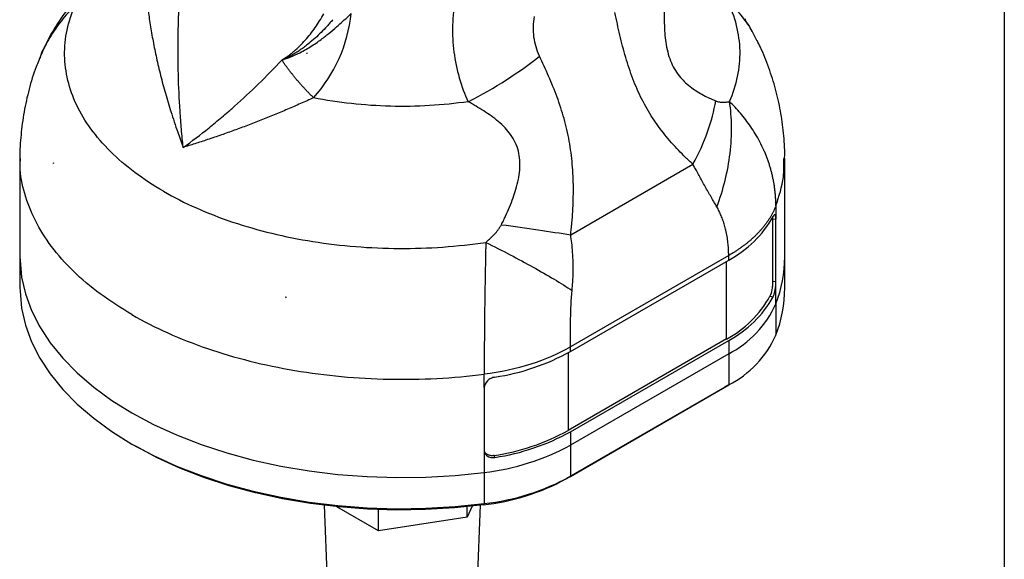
# Model space of a CAD drawing. Header units: millimetres. Extents: x 13 to 546, y 13 to 419.
# Tile 16 of 23: x 456 to 546, y 170 to 220. Entities that reach past the tile are written whole.
import ezdxf

# ---------------------------------------------------------------- set-up
doc = ezdxf.new("R2010")
doc.units = ezdxf.units.MM
doc.header["$LTSCALE"] = 2
doc.linetypes.add('SLD-Solid', pattern=[0])
doc.layers.add('TEXT', color=140, linetype='SLD-Solid', lineweight=25)

msp = doc.modelspace()

# ---------------------------------------------------------------- linework, layer by layer
for p, q in [((522.424, 219.582), (522.424, 219.745)), ((523.46, 217.783), (523.044, 218.577)), ((482.257, 216.619), (482.258, 216.617)), ((482.258, 216.617), (482.26, 216.573)), ((482.258, 216.617), (482.275, 216.617)), ((457.771, 216.018), (457.743, 215.931)), ((456.001, 206.993), (456.001, 197.99)), ((459.074, 206.575), (459.057, 206.569)), ((459.057, 206.528), (459.057, 206.569)), ((459.057, 206.569), (459.099, 206.532)), ((506.409, 199.981), (517.603, 206.443)), ((526.001, 197.99), (526.001, 206.993)), ((524.896, 201.458), (524.896, 195.743)), ((524.896, 201.458), (525.189, 201.421)), ((525.189, 195.705), (525.189, 201.421)), ((456.001, 197.99), (456.001, 195.132)), ((520.874, 198.097), (506.382, 189.731)), ((506.382, 189.319), (520.874, 197.684)), ((520.662, 190.458), (520.662, 197.562)), ((520.874, 197.684), (520.874, 198.097)), ((526.001, 195.132), (526.001, 197.99)), ((524.896, 195.743), (525.189, 195.705)), ((525.189, 193.664), (525.189, 195.705)), ((480.355, 194.274), (480.292, 194.298)), ((480.366, 194.283), (480.355, 194.274)), ((480.355, 194.233), (480.355, 194.274)), ((524.651, 194.366), (524.944, 194.329)), ((525.189, 193.664), (525.189, 190.806)), ((520.662, 190.458), (506.17, 182.092)), ((506.382, 181.97), (520.874, 190.335)), ((520.874, 190.335), (520.874, 189.111)), ((506.382, 189.319), (506.382, 189.731)), ((506.17, 189.198), (506.17, 182.092)), ((520.874, 189.111), (506.382, 180.745)), ((520.874, 189.111), (520.874, 186.253)), ((498.494, 186.011), (498.494, 180.295)), ((520.52, 186.049), (506.029, 177.683)), ((506.382, 177.887), (520.874, 186.253)), ((520.874, 186.253), (520.52, 186.049)), ((506.382, 181.97), (506.382, 180.745)), ((466.248, 180.848), (466.601, 180.643)), ((498.494, 180.295), (498.494, 178.254)), ((506.382, 180.745), (506.382, 177.887)), ((499.464, 179.62), (499.4, 179.789)), ((498.494, 178.254), (498.494, 175.396)), ((506.382, 177.887), (506.029, 177.683)), ((483.848, 175.24), (484.964, 147.784)), ((488.831, 172.902), (485.005, 175.111)), ((488.831, 172.902), (488.831, 174.847)), ((497.392, 175.152), (496.928, 174.155)), ((496.928, 174.155), (496.928, 175.104)), ((497.037, 147.784), (498.153, 175.24)), ((498.494, 175.396), (498.387, 175.27)), ((496.928, 174.155), (488.831, 172.902))]:
    msp.add_line(p, q)
at = {"flags": 128}
for points in [[(525.189, 202.646), (525.189, 201.96), (525.189, 201.421)], [(456.001, 197.99), (456.005, 197.682), (456.149, 196.128), (456.501, 194.586), (457.057, 193.064), (457.814, 191.571), (458.768, 190.116), (459.913, 188.708), (461.242, 187.354), (462.748, 186.064), (464.421, 184.845), (466.252, 183.703), (468.229, 182.646), (470.342, 181.68), (472.577, 180.811), (474.921, 180.044), (477.36, 179.383), (479.881, 178.832), (482.467, 178.395), (485.104, 178.074), (487.775, 177.871), (490.466, 177.788), (493.16, 177.824), (495.842, 177.979), (498.494, 178.254)], [(456.001, 197.99), (456.005, 197.682), (456.149, 196.128), (456.501, 194.586), (457.057, 193.064), (457.814, 191.571), (458.768, 190.116), (459.913, 188.708), (461.242, 187.354), (462.748, 186.064), (464.421, 184.845), (466.252, 183.703), (468.229, 182.646), (470.342, 181.68), (472.577, 180.811), (474.921, 180.044), (477.36, 179.383), (479.881, 178.832), (482.467, 178.395), (485.104, 178.074), (487.775, 177.871), (490.466, 177.788), (493.16, 177.824), (495.842, 177.979), (498.494, 178.254)], [(456.001, 195.132), (456.005, 194.824), (456.149, 193.271), (456.501, 191.728), (457.057, 190.206), (457.814, 188.713), (458.768, 187.258), (459.913, 185.85), (461.242, 184.496), (462.748, 183.206), (464.421, 181.987), (466.252, 180.845), (468.229, 179.788), (470.342, 178.822), (472.577, 177.953), (474.921, 177.186), (477.36, 176.525), (479.881, 175.974), (482.467, 175.537), (485.104, 175.216), (487.775, 175.013), (490.466, 174.93), (493.16, 174.966), (495.842, 175.121), (498.494, 175.396)], [(498.494, 186.011), (498.494, 186.697), (498.494, 187.235)], [(498.387, 175.27), (495.773, 174.999), (493.13, 174.846), (490.474, 174.81), (487.822, 174.892), (485.188, 175.092), (482.589, 175.409), (480.039, 175.84), (477.555, 176.382), (475.15, 177.034), (472.84, 177.79), (470.637, 178.647), (468.555, 179.599), (466.605, 180.641), (466.601, 180.643)]]:
    msp.add_lwpolyline(points, dxfattribs=at)
for centre, radius, start, end in [((472.739, 221.678), 13.654, 317.94164, 353.9733), ((471.862, 213.954), 14.764, 209.98473, 210.17619), ((516.231, 206.488), 9.953, 297.80647, 331.09968), ((513.874, 198.026), 12.126, 338.91736, 359.83038), ((513.874, 195.168), 12.126, 338.91736, 359.83038), ((490.285, 245.866), 52.528, 259.03333, 259.11548), ((516.099, 199.104), 9.776, 297.81794, 331.00982), ((516.231, 199.139), 9.953, 297.80647, 331.09968), ((516.558, 197.522), 9.454, 297.16289, 335.91654), ((516.558, 194.664), 9.454, 297.16289, 335.91654), ((496.381, 207.405), 20.668, 278.58126, 298.94245), ((496.36, 199.829), 20.269, 278.62517, 298.94632), ((496.381, 200.056), 20.668, 278.58126, 298.94245), ((496.154, 199.398), 21.273, 276.3157, 298.73802), ((496.12, 195.753), 20.608, 276.3157, 298.73802), ((496.154, 196.54), 21.273, 276.3157, 298.73802)]:
    msp.add_arc(centre, radius, start, end)
for points, knots in [([(514.994, 222.542), (514.991, 222.389), (514.987, 222.112), (514.975, 221.554), (514.96, 220.584), (514.96, 219.423), (515.03, 218.255), (515.139, 217.37), (515.325, 216.518), (515.609, 215.715), (515.991, 214.997), (516.438, 214.397), (516.945, 213.877), (517.46, 213.456), (518.011, 213.083), (518.56, 212.765), (519.035, 212.527), (519.405, 212.361), (519.59, 212.281), (519.683, 212.242)], [0, 0, 0, 0, 0.03431, 0.0625, 0.125, 0.25, 0.315414, 0.375, 0.438745, 0.500001, 0.559895, 0.625, 0.683663, 0.75, 0.808045, 0.875, 0.9375, 0.96875, 1, 1, 1, 1]), ([(460.906, 221.328), (460.505, 220.816), (459.674, 219.755), (458.596, 217.986), (458.031, 216.69), (457.744, 216.031)], [0, 0, 0, 0, 0.3145747, 0.6514565, 1, 1, 1, 1]), ([(461.049, 220.997), (460.614, 220.529), (459.745, 219.595), (458.723, 218.048), (458.032, 216.855), (457.814, 216.155), (457.771, 216.018)], [0, 0, 0, 0, 0.30924, 0.617492, 0.924898, 1, 1, 1, 1]), ([(469.144, 203.971), (467.259, 205.059), (465.619, 206.289), (462.939, 208.95), (461.899, 210.381), (460.487, 213.349), (460.116, 214.887), (460.068, 217.965), (460.39, 219.505), (461.049, 220.997)], [0, 0, 0, 0, 0.25, 0.25, 0.5, 0.5, 0.75, 0.75, 1, 1, 1, 1]), ([(467.633, 221.331), (467.661, 221.099), (467.716, 220.63), (467.813, 219.92), (467.923, 219.195), (468.045, 218.457), (468.182, 217.706), (468.332, 216.942), (468.497, 216.166), (468.677, 215.377), (468.94, 214.298), (469.308, 212.922), (469.827, 211.19), (470.376, 209.541), (470.771, 208.455), (470.942, 207.989)], [0, 0, 0, 0, 0.051245, 0.1035867, 0.1570172, 0.2115284, 0.2671119, 0.3237591, 0.3814617, 0.4402112, 0.4999987, 0.6232517, 0.7499999, 0.8925873, 1, 1, 1, 1]), ([(470.942, 207.989), (470.883, 208.541), (470.828, 209.094), (470.732, 210.203), (470.689, 210.758), (470.58, 212.428), (470.529, 213.546), (470.472, 215.785), (470.465, 216.907), (470.487, 218.592), (470.499, 219.154), (470.536, 220.278), (470.561, 220.84), (470.587, 221.402)], [0, 0, 0, 0, 0.125, 0.125, 0.25, 0.25, 0.5, 0.5, 0.75, 0.75, 0.875, 0.875, 1, 1, 1, 1]), ([(520.952, 212.18), (521.62, 213.694), (521.942, 215.257), (521.873, 218.38), (521.481, 219.939), (520.745, 221.441)], [0, 0, 0, 0, 0.5, 0.5, 1, 1, 1, 1]), ([(523.044, 218.577), (523.01, 218.643), (522.745, 219.157), (522.001, 220.141), (521.175, 220.996), (520.745, 221.441)], [0, 0, 0, 0, 0.06613, 0.513582, 1, 1, 1, 1]), ([(479.97, 215.985), (480.108, 216.028), (480.382, 216.114), (480.931, 216.322), (481.532, 216.597), (482.347, 217.04), (483.179, 217.575), (484.061, 218.236), (484.797, 218.846), (485.408, 219.389), (485.901, 219.847), (486.191, 220.124), (486.318, 220.245)], [0, 0, 0, 0, 0.062514, 0.125021, 0.250015, 0.337234, 0.499981, 0.637451, 0.755792, 0.855441, 0.936751, 1, 1, 1, 1]), ([(479.97, 215.985), (480.048, 216.033), (480.203, 216.127), (480.432, 216.281), (480.659, 216.443), (480.882, 216.615), (481.207, 216.883), (481.627, 217.269), (482.12, 217.791), (482.589, 218.356), (483.024, 218.946), (483.44, 219.57), (483.695, 220.002), (483.825, 220.223)], [0, 0, 0, 0, 0.050146, 0.100394, 0.150796, 0.201405, 0.252273, 0.376117, 0.502695, 0.625137, 0.751605, 0.873263, 1, 1, 1, 1]), ([(517.603, 206.443), (517.49, 206.545), (517.265, 206.749), (516.822, 207.171), (516.061, 207.934), (515.024, 209.107), (513.888, 210.661), (512.895, 212.376), (512.075, 214.242), (511.424, 216.218), (510.987, 217.917), (510.679, 219.293), (510.534, 219.985), (510.461, 220.331)], [0, 0, 0, 0, 0.031255, 0.062509, 0.125015, 0.250007, 0.374984, 0.499972, 0.624969, 0.749975, 0.874981, 0.93749, 1, 1, 1, 1]), ([(484.634, 219.675), (484.547, 219.574), (484.372, 219.374), (484.02, 218.979), (483.573, 218.513), (483.014, 217.977), (482.505, 217.538), (482.045, 217.18), (481.651, 216.898), (481.247, 216.635), (480.831, 216.394), (480.406, 216.173), (480.116, 216.048), (479.97, 215.985)], [0, 0, 0, 0, 0.062483, 0.124959, 0.249909, 0.370781, 0.499954, 0.58106, 0.662979, 0.74578, 0.829524, 0.914256, 1, 1, 1, 1]), ([(523.024, 218.567), (522.913, 218.799), (522.743, 219.157), (522.507, 219.484), (522.424, 219.598)], [0, 0, 0, 0, 0.649945, 1, 1, 1, 1]), ([(525.991, 206.968), (525.994, 207.056), (526.022, 207.833), (525.908, 209.296), (525.638, 211.334), (525.187, 213.334), (524.568, 215.279), (523.991, 216.767), (523.574, 217.579), (523.468, 217.786)], [0, 0, 0, 0, 0.023586, 0.207728, 0.390791, 0.573127, 0.75515, 0.937298, 1, 1, 1, 1]), ([(506.409, 199.981), (506.428, 200.159), (506.467, 200.517), (506.537, 201.233), (506.628, 202.489), (506.682, 204.291), (506.606, 206.089), (506.452, 207.513), (506.288, 208.572), (506.075, 209.612), (505.725, 210.971), (505.181, 212.614), (504.533, 214.191), (503.98, 215.427), (503.694, 216.037), (503.552, 216.342)], [0, 0, 0, 0, 0.031253, 0.062502, 0.125003, 0.249981, 0.374943, 0.437449, 0.499977, 0.563048, 0.625019, 0.75001, 0.874997, 0.937498, 1, 1, 1, 1]), ([(457.724, 215.938), (457.643, 215.747), (457.282, 214.896), (456.819, 213.323), (456.341, 211.244), (456.082, 209.152), (455.974, 207.722), (456.003, 206.996), (456.004, 206.964)], [0, 0, 0, 0, 0.067757, 0.302517, 0.534113, 0.763002, 0.989655, 1, 1, 1, 1]), ([(470.942, 207.989), (471.735, 208.558), (472.916, 209.455), (474.28, 210.578), (474.958, 211.158), (475.296, 211.453), (475.465, 211.602), (475.538, 211.666), (475.586, 211.708), (475.611, 211.731), (477.114, 213.067), (478.56, 214.478), (479.97, 215.985)], [0, 0, 0, 0, 0.25, 0.375, 0.4375, 0.46875, 0.484375, 0.492188, 0.492188, 0.5, 0.5, 1, 1, 1, 1]), ([(482.877, 212.531), (482.802, 212.605), (482.652, 212.752), (482.431, 212.975), (482.213, 213.201), (481.999, 213.429), (481.789, 213.659), (481.583, 213.891), (481.382, 214.124), (481.186, 214.357), (480.995, 214.591), (480.809, 214.825), (480.629, 215.059), (480.455, 215.292), (480.287, 215.525), (480.125, 215.756), (480.022, 215.909), (479.97, 215.985)], [0, 0, 0, 0, 0.066896, 0.133903, 0.200989, 0.268121, 0.335264, 0.402384, 0.469449, 0.536424, 0.603276, 0.669972, 0.736479, 0.802767, 0.868803, 0.934557, 1, 1, 1, 1]), ([(482.877, 212.531), (482.679, 212.442), (482.281, 212.262), (481.684, 211.997), (481.084, 211.735), (480.482, 211.476), (479.877, 211.22), (479.27, 210.968), (478.66, 210.719), (478.047, 210.474), (477.431, 210.233), (476.62, 209.922), (475.62, 209.551), (474.405, 209.117), (473.2, 208.708), (472.033, 208.33), (471.295, 208.099), (470.942, 207.989)], [0, 0, 0, 0, 0.048396, 0.097127, 0.146201, 0.195625, 0.245407, 0.295558, 0.346084, 0.396994, 0.448297, 0.500003, 0.600461, 0.700005, 0.808271, 0.908348, 1, 1, 1, 1]), ([(497.029, 212.17), (494.706, 211.833), (492.299, 211.693), (487.515, 211.815), (485.139, 212.077), (482.877, 212.531)], [0, 0, 0, 0, 0.5, 0.5, 1, 1, 1, 1]), ([(500.07, 200.919), (500.135, 201.05), (500.264, 201.311), (500.517, 201.837), (500.821, 202.524), (501.141, 203.343), (501.423, 204.199), (501.632, 205.037), (501.764, 205.926), (501.778, 206.794), (501.646, 207.658), (501.356, 208.458), (500.929, 209.17), (500.392, 209.807), (499.59, 210.551), (498.687, 211.19), (497.878, 211.686), (497.401, 211.962), (497.16, 212.097), (497.029, 212.17)], [0, 0, 0, 0, 0.031246, 0.062489, 0.124974, 0.191863, 0.249946, 0.316534, 0.374931, 0.440185, 0.500202, 0.561611, 0.62513, 0.684844, 0.750107, 0.875029, 0.937514, 0.966051, 1, 1, 1, 1]), ([(517.603, 206.443), (518.136, 207.432), (518.588, 208.435), (519.29, 210.393), (519.539, 211.347), (519.683, 212.242)], [0, 0, 0, 0, 0.5, 0.5, 1, 1, 1, 1]), ([(519.683, 212.242), (519.712, 212.231), (519.77, 212.209), (519.884, 212.173), (520.08, 212.134), (520.35, 212.115), (520.607, 212.13), (520.806, 212.155), (520.904, 212.172), (520.952, 212.18)], [0, 0, 0, 0, 0.062525, 0.125009, 0.25004, 0.499979, 0.749974, 0.874985, 1, 1, 1, 1]), ([(519.792, 202.547), (520.087, 203.335), (520.34, 204.147), (520.746, 205.79), (520.899, 206.62), (521.098, 208.268), (521.143, 209.085), (521.126, 210.674), (521.064, 211.445), (520.952, 212.18)], [0, 0, 0, 0, 0.25, 0.25, 0.5, 0.5, 0.75, 0.75, 1, 1, 1, 1]), ([(525.189, 202.646), (525.188, 202.762), (525.186, 202.995), (525.17, 203.344), (525.145, 203.692), (525.11, 204.039), (525.065, 204.385), (525.011, 204.729), (524.947, 205.072), (524.873, 205.413), (524.79, 205.752), (524.697, 206.089), (524.596, 206.424), (524.485, 206.756), (524.364, 207.085), (524.235, 207.411), (524.032, 207.884), (523.739, 208.489), (523.335, 209.207), (522.9, 209.882), (522.44, 210.516), (521.96, 211.108), (521.468, 211.662), (521.122, 212.01), (520.952, 212.18)], [0, 0, 0, 0, 0.033652, 0.067253, 0.100805, 0.134308, 0.167765, 0.201175, 0.234541, 0.267864, 0.301146, 0.334388, 0.367591, 0.400755, 0.433883, 0.466973, 0.500027, 0.579064, 0.655563, 0.729519, 0.800933, 0.869815, 0.936167, 1, 1, 1, 1]), ([(466.252, 192.685), (465.257, 193.303), (463.267, 194.538), (460.818, 196.645), (458.817, 198.897), (457.316, 201.28), (456.382, 203.751), (455.965, 205.663), (456.039, 206.736), (456.055, 206.967)], [0, 0, 0, 0, 0.159384, 0.318768, 0.478152, 0.637536, 0.796919, 0.956303, 1, 1, 1, 1]), ([(519.792, 202.547), (519.722, 202.669), (519.594, 202.891), (519.417, 203.195), (519.22, 203.533), (518.993, 203.93), (518.719, 204.414), (518.444, 204.907), (518.174, 205.394), (517.896, 205.905), (517.706, 206.253), (517.603, 206.443)], [0, 0, 0, 0, 0.101249, 0.184583, 0.250005, 0.375203, 0.500007, 0.62619, 0.750007, 0.863575, 1, 1, 1, 1]), ([(525.189, 202.646), (525.48, 203.52), (525.956, 204.95), (525.938, 206.404), (525.93, 206.97)], [0, 0, 0, 0, 0.610972, 1, 1, 1, 1]), ([(469.144, 203.971), (471.029, 202.883), (473.159, 201.936), (477.769, 200.389), (480.248, 199.788), (485.39, 198.974), (488.052, 198.759), (493.384, 198.731), (496.053, 198.918), (498.636, 199.298)], [0, 0, 0, 0, 0.25, 0.25, 0.5, 0.5, 0.75, 0.75, 1, 1, 1, 1]), ([(520.874, 198.097), (520.872, 198.208), (520.868, 198.42), (520.854, 198.725), (520.835, 199.001), (520.798, 199.372), (520.732, 199.837), (520.624, 200.376), (520.495, 200.871), (520.35, 201.323), (520.184, 201.753), (520.001, 202.162), (519.861, 202.42), (519.792, 202.547)], [0, 0, 0, 0, 0.0717084, 0.1372727, 0.1967038, 0.2500165, 0.3772803, 0.500031, 0.6053795, 0.7078908, 0.8077184, 0.9050284, 1, 1, 1, 1]), ([(525.189, 202.646), (525.158, 202.569), (525.098, 202.415), (524.994, 202.186), (524.881, 201.959), (524.758, 201.735), (524.626, 201.514), (524.484, 201.295), (524.334, 201.08), (524.175, 200.867), (524.007, 200.657), (523.831, 200.45), (523.646, 200.247), (523.454, 200.047), (523.254, 199.851), (523.046, 199.658), (522.831, 199.469), (522.609, 199.284), (522.381, 199.102), (522.145, 198.925), (521.903, 198.751), (521.655, 198.581), (521.4, 198.415), (521.141, 198.254), (520.963, 198.149), (520.874, 198.097)], [0, 0, 0, 0, 0.045265, 0.090367, 0.135307, 0.180085, 0.2247, 0.269152, 0.313443, 0.357571, 0.401536, 0.445339, 0.48898, 0.532458, 0.575774, 0.618927, 0.661918, 0.704747, 0.747413, 0.789917, 0.832258, 0.874437, 0.916454, 0.958308, 1, 1, 1, 1]), ([(525.189, 201.421), (525.189, 201.529), (525.183, 201.62), (525.161, 201.762), (525.145, 201.81), (525.081, 201.881), (525.017, 201.825), (524.944, 201.678)], [0, 0, 0, 0, 0.25, 0.25, 0.5, 0.5, 1, 1, 1, 1]), ([(498.636, 199.298), (498.724, 199.375), (498.86, 199.495), (499.128, 199.738), (499.431, 200.039), (499.727, 200.383), (499.91, 200.643), (500.006, 200.798), (500.049, 200.879), (500.07, 200.919)], [0, 0, 0, 0, 0.160913, 0.250039, 0.500058, 0.749996, 0.874989, 0.937494, 1, 1, 1, 1]), ([(500.07, 200.919), (501.217, 200.77), (502.348, 200.613), (504.488, 200.296), (505.497, 200.136), (506.409, 199.981)], [0, 0, 0, 0, 0.5, 0.5, 1, 1, 1, 1]), ([(498.636, 199.298), (498.634, 199.153), (498.63, 198.86), (498.622, 198.416), (498.613, 197.963), (498.605, 197.5), (498.596, 197.028), (498.586, 196.547), (498.577, 196.058), (498.569, 195.561), (498.56, 195.056), (498.552, 194.545), (498.544, 194.026), (498.537, 193.502), (498.527, 192.648), (498.515, 191.461), (498.505, 190.218), (498.5, 189.237), (498.498, 188.527), (498.497, 187.861), (498.495, 187.441), (498.494, 187.235)], [0, 0, 0, 0, 0.034084, 0.068893, 0.10443, 0.140696, 0.177691, 0.215417, 0.253875, 0.293065, 0.332989, 0.373648, 0.41504, 0.457165, 0.500022, 0.62232, 0.750002, 0.816396, 0.880191, 0.941389, 1, 1, 1, 1]), ([(498.636, 199.298), (499.385, 198.93), (500.131, 198.553), (501.585, 197.795), (502.294, 197.413), (503.646, 196.66), (504.289, 196.289), (505.486, 195.572), (506.039, 195.225), (506.54, 194.897)], [0, 0, 0, 0, 0.25, 0.25, 0.5, 0.5, 0.75, 0.75, 1, 1, 1, 1]), ([(506.54, 194.897), (506.554, 195.056), (506.581, 195.377), (506.612, 195.869), (506.634, 196.376), (506.645, 196.901), (506.639, 197.579), (506.6, 198.366), (506.519, 199.214), (506.444, 199.739), (506.409, 199.981)], [0, 0, 0, 0, 0.094001, 0.190783, 0.290501, 0.393465, 0.500017, 0.689358, 0.856617, 1, 1, 1, 1]), ([(524.896, 195.743), (524.896, 195.635), (524.89, 195.514), (524.868, 195.26), (524.852, 195.128), (524.788, 194.746), (524.724, 194.513), (524.651, 194.366)], [0, 0, 0, 0, 0.25, 0.25, 0.5, 0.5, 1, 1, 1, 1]), ([(524.944, 194.329), (524.981, 194.402), (525.015, 194.496), (525.076, 194.713), (525.102, 194.836), (525.166, 195.217), (525.189, 195.49), (525.189, 195.705)], [0, 0, 0, 0, 0.25, 0.25, 0.5, 0.5, 1, 1, 1, 1]), ([(506.382, 189.731), (506.383, 190.545), (506.388, 191.415), (506.426, 193.169), (506.46, 194.056), (506.54, 194.897)], [0, 0, 0, 0, 0.5, 0.5, 1, 1, 1, 1]), ([(466.252, 192.685), (468.317, 191.493), (470.641, 190.451), (475.665, 188.732), (478.364, 188.055), (483.969, 187.107), (486.874, 186.837), (492.711, 186.721), (495.642, 186.875), (498.494, 187.235)], [0, 0, 0, 0, 0.25, 0.25, 0.5, 0.5, 0.75, 0.75, 1, 1, 1, 1]), ([(506.382, 189.731), (505.308, 189.11), (504.08, 188.578), (501.415, 187.735), (499.978, 187.424), (498.494, 187.235)], [0, 0, 0, 0, 0.5, 0.5, 1, 1, 1, 1]), ([(499.464, 186.969), (499.337, 186.948), (499.212, 186.907), (498.978, 186.79), (498.87, 186.714), (498.601, 186.451), (498.494, 186.227), (498.494, 186.011)], [0, 0, 0, 0, 0.25, 0.25, 0.5, 0.5, 1, 1, 1, 1]), ([(498.494, 180.295), (498.494, 180.187), (498.52, 180.084), (498.618, 179.899), (498.69, 179.818), (498.959, 179.63), (499.21, 179.578), (499.464, 179.62)], [0, 0, 0, 0, 0.25, 0.25, 0.5, 0.5, 1, 1, 1, 1]), ([(499.4, 179.789), (499.291, 179.781), (499.074, 179.763), (498.788, 179.864), (498.594, 180.001), (498.54, 180.119), (498.524, 180.155)], [0, 0, 0, 0, 0.290416, 0.580849, 0.870975, 1, 1, 1, 1])]:
    msp.add_open_spline(points, degree=3, knots=knots)
for points in [[(495.833, 221.6), (495.695, 220.798), (495.54, 219.163), (495.666, 216.704), (496.153, 214.331), (496.702, 212.862), (497.029, 212.17)], [(503.552, 216.342), (503.424, 216.611), (503.213, 217.178), (503.028, 218.086), (502.978, 219.026), (503.038, 219.656), (503.091, 219.969)], [(522.335, 219.694), (522.365, 219.657), (522.395, 219.62), (522.424, 219.582)], [(482.275, 216.617), (482.269, 216.618), (482.263, 216.619), (482.257, 216.619)], [(482.26, 216.573), (482.259, 216.588), (482.258, 216.604), (482.257, 216.619)], [(482.26, 216.573), (482.265, 216.588), (482.27, 216.603), (482.275, 216.617)], [(497.029, 212.17), (499.444, 213.406), (501.762, 214.889), (503.552, 216.342)], [(459.099, 206.532), (459.085, 206.531), (459.071, 206.53), (459.057, 206.528)], [(524.891, 201.625), (524.894, 201.575), (524.896, 201.519), (524.896, 201.458)], [(480.292, 194.298), (480.313, 194.276), (480.334, 194.255), (480.355, 194.233)], [(480.355, 194.233), (480.359, 194.25), (480.362, 194.267), (480.366, 194.283)]]:
    msp.add_open_spline(points, degree=3)
at = {"layer": 'TEXT'}
msp.add_line((546.1, 419.1), (546.1, 12.7), dxfattribs=at)

doc.saveas('drawing.dxf')
